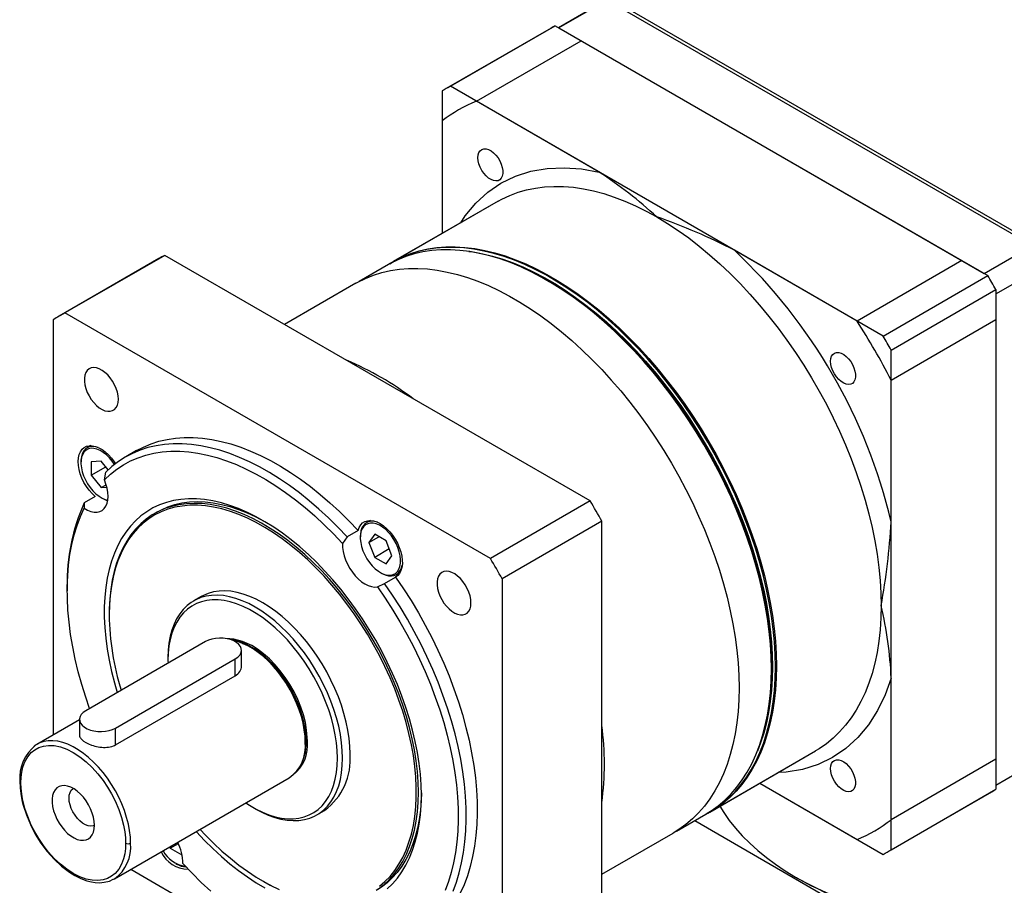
# Model space of a CAD drawing. Extents: x 11 to 421, y 5 to 275.
# Tile 7 of 10: x 311 to 346, y 221 to 251. Entities that reach past the tile are written whole.
import ezdxf

# ---------------------------------------------------------------- set-up
doc = ezdxf.new("R2010")
doc.units = 0
doc.layers.get('0').update_dxf_attribs({"linetype": 'CONTINUOUS'})

msp = doc.modelspace()

# ---------------------------------------------------------------- linework, layer by layer
at = {"color": 7, "linetype": 'CONTINUOUS'}
for p, q in [((332.1076, 251.977), (330.3929, 250.9871)), ((332.1076, 251.977), (347.1866, 243.2721)), ((332.2137, 252.0382), (347.2926, 243.3333)), ((331.9508, 251.8928), (330.3873, 250.9903)), ((330.1205, 250.9806), (326.4082, 248.8375)), ((326.5526, 248.9179), (330.265, 251.061)), ((330.265, 251.061), (345.5998, 242.2084)), ((330.3929, 250.9871), (345.4718, 242.2822)), ((327.4747, 248.3856), (331.187, 250.5287)), ((331.187, 250.5287), (344.6777, 242.7406)), ((341.8875, 240.0653), (326.5526, 248.9179)), ((326.2651, 248.7518), (326.2651, 243.7032)), ((331.8221, 245.8759), (327.4747, 248.3856)), ((326.2651, 247.6871), (326.2651, 243.7032)), ((328.242, 244.8445), (324.4943, 242.681)), ((328.242, 244.8445), (324.5296, 242.7014)), ((345.4718, 242.2822), (347.1866, 243.2721)), ((316.4275, 242.9251), (312.892, 240.8841)), ((331.5065, 234.2202), (316.4275, 242.9251)), ((340.9654, 240.5976), (336.618, 243.1073)), ((316.2176, 242.8103), (312.6821, 240.7693)), ((324.3541, 242.5972), (323.3237, 242.0023)), ((344.6777, 242.7406), (340.9654, 240.5976)), ((345.8873, 241.5626), (347.602, 242.5525)), ((341.8875, 240.0653), (345.5998, 242.2084)), ((323.2038, 241.936), (320.6723, 240.4746)), ((330.0671, 241.9885), (329.9787, 242.0396)), ((342.175, 239.5672), (345.8873, 241.7103)), ((345.8873, 241.7103), (345.8873, 224.0023)), ((345.8873, 241.5626), (345.8873, 224.15)), ((327.9709, 232.1792), (312.892, 240.8841)), ((312.4765, 240.6441), (312.4765, 225.9286)), ((342.175, 238.5025), (345.8873, 240.6456)), ((345.8873, 240.6456), (345.8873, 225.067)), ((342.175, 221.8592), (342.175, 239.5672)), ((342.175, 233.4822), (342.175, 238.5025)), ((313.8083, 236.1807), (313.6765, 236.1046)), ((315.4319, 236.006), (315.043, 235.7815)), ((313.4564, 235.6182), (313.4564, 235.5773)), ((314.1723, 235.6355), (313.8188, 235.6039)), ((313.8188, 235.6039), (313.8188, 235.1324)), ((314.4241, 235.3223), (314.1723, 235.6355)), ((313.8188, 235.1324), (314.3365, 235.4313)), ((314.2876, 234.9719), (314.3373, 235.2384)), ((313.8188, 235.1324), (314.1723, 234.6926)), ((314.1723, 234.6926), (314.3526, 234.7967)), ((314.1723, 234.6926), (314.3769, 234.7109)), ((313.9612, 234.3745), (313.5723, 234.15)), ((314.1722, 234.3374), (314.2076, 234.3169)), ((331.5065, 234.2202), (327.9709, 232.1792)), ((313.5723, 234.15), (313.5757, 233.9589)), ((316.1679, 233.8329), (316.0618, 233.7717)), ((323.7091, 233.5286), (323.5772, 233.4525)), ((331.922, 233.5006), (328.3864, 231.4595)), ((331.922, 216.0879), (331.922, 233.5006)), ((323.2838, 233.1706), (322.8949, 232.946)), ((322.8949, 232.946), (322.7311, 232.7101)), ((323.3571, 232.9661), (323.3571, 232.9252)), ((323.8689, 233.038), (323.6648, 232.7476)), ((323.6648, 232.7476), (324.0184, 232.9517)), ((324.2772, 232.8024), (323.8689, 233.038)), ((324.4813, 232.2763), (324.2772, 232.8024)), ((323.6648, 232.7476), (323.8689, 232.2215)), ((324.3866, 232.5203), (323.8689, 232.2215)), ((323.8689, 232.2215), (324.2772, 231.9858)), ((324.2772, 231.9858), (324.4813, 232.2763)), ((324.073, 231.6852), (324.1083, 231.6648)), ((324.2198, 231.2978), (324.6087, 231.5223)), ((324.6396, 231.6122), (324.7715, 231.6883)), ((328.3864, 231.4595), (328.3864, 214.0469)), ((312.9715, 231.2031), (312.9715, 231.0398)), ((323.9642, 231.1761), (324.2198, 231.2978)), ((317.7138, 230.8283), (317.4487, 230.6753)), ((314.4564, 230.2234), (314.4564, 230.1825)), ((317.8682, 229.2339), (313.6256, 226.7847)), ((319.1857, 229.1679), (319.2485, 229.1446)), ((314.6862, 226.1724), (318.9289, 228.6216)), ((316.5424, 228.6722), (316.5424, 228.5701)), ((319.1485, 228.3422), (319.1485, 228.9278)), ((316.5424, 228.5701), (316.5436, 228.4693)), ((337.9306, 228.265), (337.9306, 228.3671)), ((314.6862, 225.5769), (318.9289, 228.0262)), ((342.175, 222.9239), (342.175, 227.9442)), ((313.4059, 226.4651), (311.8971, 225.5941)), ((313.4059, 226.4785), (313.4059, 225.9047)), ((311.8967, 225.5939), (311.8493, 225.5603)), ((321.3979, 225.422), (321.3955, 225.4059)), ((335.7434, 223.1949), (339.491, 225.3584)), ((335.7787, 223.2153), (339.491, 225.3584)), ((345.8873, 224.15), (347.602, 225.1399)), ((345.8873, 225.067), (342.175, 222.9239)), ((345.8873, 224.1435), (347.4495, 225.0453)), ((314.6469, 220.8308), (320.8403, 224.4062)), ((337.5147, 224.2175), (340.9654, 222.2254)), ((337.5147, 224.2175), (341.8875, 221.6931)), ((342.0319, 221.7735), (345.7442, 223.9166)), ((342.175, 221.8592), (345.8873, 224.0023)), ((319.5471, 223.3653), (319.6355, 223.3142)), ((321.8233, 223.0973), (322.0885, 223.2504)), ((334.5702, 222.5205), (335.6007, 223.1154)), ((335.213, 222.8916), (346.4836, 216.3852)), ((331.922, 220.9888), (334.4529, 222.4499)), ((316.6211, 221.9091), (316.9095, 222.0756)), ((316.6016, 221.9593), (316.6211, 221.9091)), ((316.6211, 221.9091), (317.0293, 221.6734)), ((317.0293, 221.6734), (317.0425, 221.6921)), ((316.8251, 221.3729), (316.8605, 221.3525)), ((315.2254, 221.1648), (327.9709, 213.807)), ((314.6047, 220.8118), (314.6473, 220.8311)), ((314.6107, 220.811), (314.6469, 220.8308)), ((319.9003, 220.7525), (319.9356, 220.7321)), ((338.815, 220.8735), (338.868, 220.8428))]:
    msp.add_line(p, q, dxfattribs=at)
at = {"color": 8, "linetype": 'CONTINUOUS'}
for p, q in [((318.9289, 228.0262), (318.9289, 228.6216)), ((314.6862, 225.5769), (314.6862, 226.1724))]:
    msp.add_line(p, q, dxfattribs=at)
at = {"color": 7, "linetype": 'CONTINUOUS'}
for points in [[(327.5281, 246.386), (327.5372, 246.4835), (327.5639, 246.5665), (327.6073, 246.6318), (327.6656, 246.6765), (327.7363, 246.6989), (327.8166, 246.698), (327.9031, 246.6739), (327.9924, 246.6276), (328.0808, 246.5609), (328.1647, 246.4767), (328.2406, 246.3782), (328.3054, 246.2697), (328.3565, 246.1554), (328.3917, 246.0402), (328.4097, 245.9286), (328.4097, 245.8254), (328.3917, 245.7346), (328.3565, 245.6601), (328.3054, 245.6048), (328.2406, 245.5711), (328.1647, 245.5603), (328.0808, 245.5728), (327.9924, 245.6082), (327.9031, 245.665), (327.8166, 245.7409), (327.7363, 245.8327), (327.6656, 245.9367), (327.6073, 246.0487), (327.5639, 246.164), (327.5372, 246.278), (327.5281, 246.386)], [(333.8665, 244.2875), (334.245, 244.0586), (334.6227, 243.8094), (334.9986, 243.5404), (335.372, 243.2524), (335.7419, 242.9459), (336.1077, 242.6216), (336.4683, 242.2803), (336.8231, 241.9227), (337.1711, 241.5497), (337.5117, 241.162), (337.844, 240.7606), (338.1673, 240.3465), (338.4808, 239.9204), (338.7839, 239.4834), (339.0759, 239.0365), (339.356, 238.5806), (339.6238, 238.1169), (339.8784, 237.6464), (340.1195, 237.1701), (340.3464, 236.6891), (340.5586, 236.2045), (340.7557, 235.7174), (340.9371, 235.2289), (341.1026, 234.7401), (341.2516, 234.2522), (341.3839, 233.7662), (341.4992, 233.2832), (341.5972, 232.8043), (341.6777, 232.3306), (341.7405, 231.8632), (341.7854, 231.4031), (341.8124, 230.9514), (341.8214, 230.5091)], [(337.9306, 228.265), (337.9219, 228.7005), (337.8956, 229.1452), (337.852, 229.598), (337.7911, 230.058), (337.713, 230.5241), (337.6179, 230.9954), (337.506, 231.4707), (337.3776, 231.9491), (337.2329, 232.4295), (337.0722, 232.9108), (336.8959, 233.392), (336.7045, 233.8721), (336.4982, 234.3499), (336.2776, 234.8244), (336.0432, 235.2946), (335.7954, 235.7594), (335.5349, 236.2178), (335.2621, 236.6689), (334.9777, 237.1115), (334.6823, 237.5449), (334.3766, 237.9679), (334.0612, 238.3797), (333.7368, 238.7793), (333.4041, 239.1659), (333.064, 239.5387), (332.717, 239.8967), (332.364, 240.2393), (332.0058, 240.5656), (331.6431, 240.875), (331.2768, 241.1668), (330.9076, 241.4403), (330.5363, 241.695), (330.1639, 241.9302), (329.791, 242.1454), (329.4185, 242.3403), (329.0472, 242.5143), (328.678, 242.667), (328.3117, 242.7982), (327.949, 242.9076), (327.5908, 242.9948), (327.2378, 243.0598), (326.8908, 243.1023), (326.5507, 243.1223), (326.218, 243.1198), (325.8937, 243.0947), (325.5783, 243.047), (325.2725, 242.977), (324.9771, 242.8847), (324.6927, 242.7704), (324.42, 242.6343), (324.3541, 242.5972)], [(338.0738, 228.3456), (338.065, 228.7813), (338.0388, 229.226), (337.9952, 229.6789), (337.9343, 230.139), (337.8562, 230.6052), (337.761, 231.0766), (337.6491, 231.5521), (337.5206, 232.0306), (337.3759, 232.511), (337.2152, 232.9925), (337.0389, 233.4738), (336.8474, 233.9539), (336.6411, 234.4318), (336.4204, 234.9064), (336.186, 235.3767), (335.9381, 235.8417), (335.6775, 236.3002), (335.4047, 236.7514), (335.1202, 237.1941), (334.8248, 237.6276), (334.519, 238.0507), (334.2035, 238.4625), (333.879, 238.8623), (333.5463, 239.249), (333.2061, 239.6218), (332.859, 239.9799), (332.506, 240.3226), (332.1477, 240.649), (331.7849, 240.9585), (331.4185, 241.2503), (331.0492, 241.5239), (330.6779, 241.7786), (330.3053, 242.0138), (329.9323, 242.2291), (329.5598, 242.424), (329.1885, 242.5981), (328.8192, 242.7509), (328.4527, 242.8821), (328.09, 242.9915), (327.7317, 243.0787), (327.3786, 243.1437), (327.0316, 243.1862), (326.6913, 243.2063), (326.3586, 243.2037), (326.0342, 243.1786), (325.7187, 243.1309), (325.4129, 243.0609), (325.1175, 242.9686), (324.833, 242.8543), (324.5602, 242.7181), (324.3751, 242.6092)], [(324.4029, 242.6249), (324.5955, 242.7385), (324.8683, 242.8747), (325.1528, 242.989), (325.4483, 243.0813), (325.7541, 243.1514), (326.0695, 243.199), (326.394, 243.2241), (326.7267, 243.2267), (327.0669, 243.2067), (327.414, 243.1641), (327.767, 243.0991), (328.1253, 243.0119), (328.4881, 242.9025), (328.8545, 242.7713), (329.2238, 242.6185), (329.5951, 242.4444), (329.9677, 242.2496), (330.3407, 242.0342), (330.7132, 241.799), (331.0846, 241.5443), (331.4538, 241.2707), (331.8203, 240.9789), (332.183, 240.6694), (332.5413, 240.343), (332.8944, 240.0003), (333.2414, 239.6422), (333.5817, 239.2694), (333.9144, 238.8827), (334.2388, 238.4829), (334.5543, 238.0711), (334.8601, 237.648), (335.1556, 237.2145), (335.44, 236.7718), (335.7129, 236.3206), (335.9735, 235.8621), (336.2213, 235.3971), (336.4558, 234.9269), (336.6764, 234.4522), (336.8827, 233.9743), (337.0742, 233.4942), (337.2505, 233.0129), (337.4112, 232.5315), (337.556, 232.051), (337.6845, 231.5725), (337.7964, 231.097), (337.8915, 230.6256), (337.9696, 230.1594), (338.0306, 229.6993), (338.0742, 229.2464), (338.1004, 228.8017), (338.1091, 228.366), (338.1004, 227.9405), (338.0742, 227.526), (338.0306, 227.1235), (337.9696, 226.7337), (337.8915, 226.3577), (337.7964, 225.9962), (337.6845, 225.6499), (337.556, 225.3198), (337.4112, 225.0064), (337.2505, 224.7105), (337.0742, 224.4327), (336.8827, 224.1737), (336.6764, 223.934), (336.4558, 223.7141), (336.2213, 223.5146), (335.9735, 223.3358), (335.7129, 223.1781), (335.6491, 223.1438)], [(327.2091, 243.0641), (327.3438, 243.045), (327.6946, 242.9805), (328.0505, 242.8938), (328.4108, 242.7852), (328.7748, 242.6548), (329.1416, 242.503), (329.5105, 242.3302), (329.8806, 242.1366), (330.251, 241.9227), (330.6211, 241.689), (330.99, 241.436), (331.3568, 241.1643), (331.7208, 240.8744), (332.0811, 240.567), (332.437, 240.2427), (332.7877, 239.9024), (333.1325, 239.5466), (333.4704, 239.1763), (333.8009, 238.7921), (334.1232, 238.3951), (334.4366, 237.986), (334.7404, 237.5657), (335.0338, 237.1351), (335.3164, 236.6953), (335.5874, 236.2472), (335.8463, 235.7917), (336.0925, 235.3299), (336.3254, 234.8627), (336.5446, 234.3913), (336.7495, 233.9165), (336.9397, 233.4396), (337.1149, 232.9615), (337.2745, 232.4833), (337.4183, 232.006), (337.5459, 231.5307), (337.6571, 231.0584), (337.7515, 230.5902), (337.8291, 230.127), (337.8897, 229.67), (337.933, 229.2201), (337.959, 228.7783), (337.9677, 228.3456), (337.959, 227.9229), (337.933, 227.5112), (337.8897, 227.1113), (337.8291, 226.7242), (337.7515, 226.3507), (337.6571, 225.9916), (337.5459, 225.6476), (337.4328, 225.3543)], [(323.2038, 241.936), (323.2697, 241.9731), (323.5425, 242.1093), (323.827, 242.2236), (324.1224, 242.3159), (324.4282, 242.386), (324.7437, 242.4336), (325.0681, 242.4587), (325.4009, 242.4613), (325.7411, 242.4413), (326.0881, 242.3987), (326.4412, 242.3338), (326.7995, 242.2465), (327.1623, 242.1371), (327.5287, 242.0059), (327.898, 241.8531), (328.2693, 241.6791), (328.6419, 241.4842), (329.0148, 241.2689), (329.3874, 241.0336), (329.7587, 240.7789), (330.128, 240.5053), (330.4944, 240.2135), (330.8572, 239.904), (331.2155, 239.5776), (331.5686, 239.2349), (331.9156, 238.8768), (332.2559, 238.504), (332.5886, 238.1173), (332.913, 237.7176), (333.2285, 237.3057), (333.5343, 236.8826), (333.8297, 236.4492), (334.1142, 236.0064), (334.387, 235.5552), (334.6477, 235.0967), (334.8955, 234.6318), (335.13, 234.1615), (335.3506, 233.6869), (335.5569, 233.209), (335.7484, 232.7288), (335.9247, 232.2475), (336.0854, 231.7661), (336.2302, 231.2856), (336.3586, 230.8071), (336.4706, 230.3316), (336.5657, 229.8603), (336.6438, 229.394), (336.7047, 228.934), (336.7484, 228.481), (336.7746, 228.0363), (336.7833, 227.6007)], [(329.8663, 242.1035), (329.8814, 242.0953), (330.2502, 241.8824), (330.6186, 241.6497), (330.9858, 241.3979), (331.351, 241.1273), (331.7134, 240.8387), (332.0721, 240.5327), (332.4264, 240.2099), (332.7756, 239.8711), (333.1187, 239.5169), (333.4552, 239.1482), (333.7842, 238.7658), (334.1051, 238.3705), (334.417, 237.9632), (334.7194, 237.5448), (335.0116, 237.1162), (335.2929, 236.6784), (335.5627, 236.2322), (335.8204, 235.7788), (336.0655, 235.319), (336.2974, 234.854), (336.5156, 234.3846), (336.7196, 233.912), (336.909, 233.4372), (337.0833, 232.9613), (337.2422, 232.4852), (337.3854, 232.01), (337.5124, 231.5368), (337.6231, 231.0667), (337.7172, 230.6005), (337.7944, 230.1395), (337.8547, 229.6845), (337.8978, 229.2366), (337.9237, 228.7968), (337.9324, 228.366), (337.9298, 228.1357)], [(337.9306, 228.3671), (337.9219, 228.7977), (337.896, 229.2375), (337.8529, 229.6852), (337.7927, 230.1401), (337.7154, 230.6011), (337.6214, 231.0671), (337.5107, 231.5371), (337.3837, 232.0102), (337.2406, 232.4853), (337.0817, 232.9612), (336.9074, 233.4371), (336.7181, 233.9118), (336.5141, 234.3843), (336.296, 234.8535), (336.0642, 235.3185), (335.8191, 235.7781), (335.5615, 236.2315), (335.2917, 236.6775), (335.0105, 237.1153), (334.7184, 237.5438), (334.4161, 237.9621), (334.1042, 238.3693), (333.7834, 238.7645), (333.4545, 239.1468), (333.1181, 239.5154), (332.775, 239.8695), (332.4259, 240.2083), (332.0717, 240.531), (331.713, 240.837), (331.3507, 241.1255), (330.9856, 241.396), (330.6185, 241.6478), (330.2502, 241.8804), (330.0671, 241.9885)], [(340.0281, 239.1699), (340.0372, 239.2674), (340.0639, 239.3504), (340.1073, 239.4157), (340.1656, 239.4604), (340.2363, 239.4828), (340.3166, 239.4819), (340.4031, 239.4578), (340.4924, 239.4115), (340.5808, 239.3448), (340.6647, 239.2606), (340.7406, 239.1621), (340.8054, 239.0536), (340.8565, 238.9393), (340.8917, 238.8241), (340.9097, 238.7125), (340.9097, 238.6093), (340.8917, 238.5185), (340.8565, 238.444), (340.8054, 238.3887), (340.7406, 238.355), (340.6647, 238.3442), (340.5808, 238.3567), (340.4924, 238.3921), (340.4031, 238.4489), (340.3166, 238.5248), (340.2363, 238.6166), (340.1656, 238.7206), (340.1073, 238.8326), (340.0639, 238.9479), (340.0372, 239.0619), (340.0281, 239.1699)], [(314.7825, 237.8239), (314.7739, 237.9462), (314.7482, 238.0749), (314.7062, 238.2064), (314.6491, 238.3369), (314.5786, 238.4626), (314.4966, 238.5799), (314.4056, 238.6855), (314.3081, 238.7762), (314.207, 238.8496), (314.1051, 238.9034), (314.0055, 238.9361), (313.9109, 238.9468), (313.8241, 238.9352), (313.7475, 238.9016), (313.6835, 238.847), (313.6338, 238.7729), (313.5998, 238.6815), (313.5826, 238.5754), (313.5826, 238.4577), (313.5998, 238.3317), (313.6338, 238.2011), (313.6835, 238.0697), (313.7475, 237.9411), (313.8241, 237.8191), (313.9109, 237.7073), (314.0055, 237.6088), (314.1051, 237.5265), (314.207, 237.4627), (314.3081, 237.4193), (314.4056, 237.3975), (314.4966, 237.3979), (314.5786, 237.4206), (314.6491, 237.4649), (314.7062, 237.5294), (314.7482, 237.6125), (314.7739, 237.7116), (314.7825, 237.8239)], [(315.4319, 236.006), (315.6729, 236.1323), (315.9411, 236.2454), (316.2205, 236.3361), (316.5105, 236.4041), (316.8104, 236.4494), (317.1195, 236.4718), (317.4368, 236.4713), (317.7616, 236.4478), (318.0932, 236.4014), (318.4307, 236.3323), (318.7732, 236.2405), (319.1198, 236.1264), (319.4698, 235.9902), (319.8221, 235.8323), (320.176, 235.6531), (320.5306, 235.4529), (320.8849, 235.2324), (321.238, 234.992), (321.5892, 234.7324), (321.9374, 234.4543), (322.2818, 234.1582), (322.6216, 233.8451), (322.9559, 233.5156), (323.2838, 233.1706)], [(313.9612, 234.3745), (313.8496, 234.4815), (313.7447, 234.6033), (313.6487, 234.7371), (313.5638, 234.8799), (313.4917, 235.0288), (313.4342, 235.1804), (313.3923, 235.3314), (313.3672, 235.4785), (313.3592, 235.6185), (313.3686, 235.7484), (313.3951, 235.8653), (313.4382, 235.9667), (313.497, 236.0503), (313.5701, 236.1144), (313.656, 236.1574), (313.7528, 236.1786), (313.8584, 236.1774), (313.9704, 236.1538), (314.0864, 236.1084), (314.204, 236.0422), (314.3204, 235.9566), (314.4333, 235.8534), (314.54, 235.735), (314.6384, 235.6038), (314.6805, 235.5395)], [(314.0622, 236.1196), (313.9902, 236.1404), (313.8829, 236.1543), (313.7833, 236.1454), (313.6937, 236.1139), (313.616, 236.0607), (313.5523, 235.987), (313.5039, 235.8944), (313.472, 235.7852), (313.4574, 235.6619), (313.4564, 235.6182)], [(314.6451, 235.512), (314.5623, 235.6323), (314.4635, 235.7512), (314.3576, 235.8556), (314.2472, 235.9431), (314.1349, 236.0113), (314.0235, 236.0586), (313.9158, 236.084), (313.8144, 236.0867), (313.7218, 236.0666), (313.6403, 236.0244), (313.5719, 235.9609), (313.5183, 235.8779), (313.4808, 235.7772), (313.4603, 235.6615), (313.4574, 235.5335), (313.472, 235.3964), (313.5039, 235.2536), (313.5523, 235.1086), (313.6159, 234.9649), (313.6933, 234.8262), (313.7824, 234.6958), (313.8811, 234.5769), (313.987, 234.4724), (314.0975, 234.385), (314.2098, 234.3168), (314.3212, 234.2694), (314.4095, 234.2471)], [(314.2876, 234.9719), (314.5001, 235.1708), (314.7264, 235.3489), (314.9659, 235.5058), (315.218, 235.641), (315.4821, 235.7543), (315.7575, 235.8453), (316.0435, 235.9139), (316.3393, 235.9597), (316.6442, 235.9828), (316.9574, 235.9829), (317.2782, 235.9603), (317.6057, 235.9148), (317.939, 235.8467), (318.2774, 235.7561), (318.6199, 235.6432), (318.9656, 235.5083), (319.3138, 235.3518), (319.6634, 235.174), (320.0137, 234.9754), (320.3637, 234.7566), (320.7125, 234.5181), (321.0592, 234.2604), (321.403, 233.9843), (321.7429, 233.6904), (322.0781, 233.3796), (322.4078, 233.0525), (322.7311, 232.7101)], [(322.8949, 232.946), (322.5669, 233.2911), (322.2327, 233.6206), (321.8929, 233.9337), (321.5485, 234.2298), (321.2002, 234.5079), (320.8491, 234.7675), (320.496, 235.0079), (320.1417, 235.2284), (319.7871, 235.4286), (319.4332, 235.6078), (319.0809, 235.7657), (318.7309, 235.9019), (318.3843, 236.016), (318.0418, 236.1078), (317.7043, 236.1769), (317.3727, 236.2233), (317.0479, 236.2468), (316.7305, 236.2473), (316.4215, 236.2249), (316.1216, 236.1796), (315.8316, 236.1116), (315.5521, 236.0209), (315.284, 235.9078), (315.0278, 235.7727), (314.7842, 235.6158), (314.5538, 235.4375), (314.3373, 235.2384)], [(313.5757, 233.9589), (313.6931, 233.8928), (313.8091, 233.8475), (313.921, 233.8241), (314.0264, 233.8229), (314.1231, 233.8441), (314.2089, 233.8872), (314.282, 233.9512), (314.3407, 234.0348), (314.3838, 234.1361), (314.4104, 234.2529), (314.4198, 234.3826), (314.4119, 234.5225), (314.3868, 234.6695), (314.3451, 234.8204), (314.2876, 234.9719)], [(325.5226, 223.7942), (325.5139, 224.1599), (325.4879, 224.5346), (325.4446, 224.917), (325.3842, 225.306), (325.3068, 225.7004), (325.2127, 226.0988), (325.1022, 226.5002), (324.9756, 226.9033), (324.8333, 227.3067), (324.6758, 227.7094), (324.5035, 228.11), (324.317, 228.5072), (324.1169, 228.9), (323.9037, 229.2869), (323.6781, 229.667), (323.4409, 230.0389), (323.1927, 230.4015), (322.9344, 230.7538), (322.6667, 231.0945), (322.3904, 231.4228), (322.1064, 231.7374), (321.8156, 232.0376), (321.5189, 232.3223), (321.2173, 232.5907), (320.9115, 232.8419), (320.6026, 233.0752), (320.2915, 233.2898), (319.9793, 233.4851), (319.6668, 233.6605), (319.355, 233.8155), (319.0449, 233.9494), (318.7375, 234.062), (318.4336, 234.153), (318.1343, 234.2219), (317.8404, 234.2686), (317.553, 234.293), (317.2727, 234.2949), (317.0006, 234.2745), (316.7375, 234.2316), (316.4842, 234.1666), (316.2414, 234.0795), (316.0099, 233.9706), (315.7904, 233.8404), (315.5837, 233.6891), (315.3903, 233.5172), (315.2108, 233.3253), (315.0459, 233.114), (314.8959, 232.884), (314.7614, 232.6358), (314.6428, 232.3704), (314.5405, 232.0884), (314.4547, 231.7909), (314.3858, 231.4787), (314.3339, 231.1528), (314.2992, 230.8141), (314.2818, 230.4638), (314.2818, 230.1029), (314.2992, 229.7325), (314.3339, 229.3538), (314.3858, 228.968), (314.4547, 228.5762), (314.5405, 228.1796), (314.6428, 227.7795), (314.7447, 227.4308)], [(316.1679, 233.8329), (316.307, 233.9077), (316.5399, 234.0099), (316.7839, 234.09), (317.0384, 234.1479), (317.3025, 234.1832), (317.5754, 234.1959), (317.8562, 234.1859), (318.144, 234.1533), (318.4379, 234.0982), (318.7369, 234.0207), (319.0401, 233.9211), (319.3465, 233.7998), (319.6551, 233.657), (319.965, 233.4933), (319.9732, 233.4887)], [(313.7645, 226.8649), (313.6278, 227.2616), (313.4871, 227.7133), (313.3627, 228.1632), (313.2551, 228.6103), (313.1644, 229.0533), (313.091, 229.4912), (313.0349, 229.9229), (312.9964, 230.3471), (312.9756, 230.7629), (312.9724, 231.1692), (312.9869, 231.565), (313.0192, 231.9492), (313.0689, 232.3208), (313.1362, 232.679), (313.2207, 233.0227), (313.3223, 233.3512), (313.4407, 233.6635), (313.5757, 233.9589)], [(325.4166, 223.8962), (325.4078, 224.2593), (325.3815, 224.6313), (325.3377, 225.0112), (325.2767, 225.3976), (325.1985, 225.7893), (325.1035, 226.1851), (324.992, 226.5837), (324.8642, 226.9838), (324.7207, 227.3842), (324.5618, 227.7835), (324.3881, 228.1805), (324.2002, 228.5739), (323.9986, 228.9625), (323.784, 229.3449), (323.557, 229.7201), (323.3185, 230.0867), (323.0691, 230.4436), (322.8097, 230.7897), (322.5411, 231.1239), (322.2642, 231.445), (321.9798, 231.7521), (321.6888, 232.0441), (321.3923, 232.3202), (321.091, 232.5794), (320.7861, 232.821), (320.4785, 233.0441), (320.1691, 233.248), (319.8589, 233.4321), (319.5491, 233.5958), (319.2404, 233.7386), (318.934, 233.8599), (318.6308, 233.9595), (318.3318, 234.037), (318.0379, 234.0921), (317.7501, 234.1247), (317.4693, 234.1346), (317.1965, 234.122), (316.9323, 234.0866), (316.6779, 234.0288), (316.4338, 233.9487), (316.201, 233.8464), (315.9801, 233.7225), (315.7719, 233.5772), (315.5771, 233.411), (315.3962, 233.2245), (315.2299, 233.0182), (315.0786, 232.7928), (314.9429, 232.5491), (314.8232, 232.2878), (314.7199, 232.0098), (314.6332, 231.7159), (314.5636, 231.407), (314.5112, 231.0843), (314.4762, 230.7486), (314.4586, 230.4012), (314.4564, 230.2234)], [(324.0388, 220.564), (324.2324, 220.7291), (324.4121, 220.9145), (324.5774, 221.1194), (324.7277, 221.3433), (324.8625, 221.5855), (324.9815, 221.8451), (325.0841, 222.1213), (325.1702, 222.4133), (325.2394, 222.7202), (325.2914, 223.0408), (325.3262, 223.3743), (325.3437, 223.7195), (325.3437, 224.0754), (325.3262, 224.4407), (325.2914, 224.8144), (325.2394, 225.1952), (325.1702, 225.5819), (325.0841, 225.9733), (324.9815, 226.3681), (324.8625, 226.765), (324.7277, 227.1628), (324.5774, 227.5602), (324.4121, 227.956), (324.2324, 228.3488), (324.0388, 228.7374), (323.832, 229.1206), (323.6126, 229.4971), (323.3812, 229.8658), (323.1388, 230.2254), (322.8859, 230.5748), (322.6235, 230.9128), (322.3524, 231.2385), (322.0734, 231.5507), (321.7875, 231.8484), (321.4955, 232.1308), (321.1984, 232.3968), (320.8971, 232.6457), (320.5927, 232.8766), (320.2861, 233.0888), (319.9782, 233.2816), (319.6701, 233.4545), (319.3627, 233.6068), (319.057, 233.738), (318.754, 233.8478), (318.4548, 233.9358), (318.1601, 234.0017), (317.871, 234.0453), (317.5885, 234.0665), (317.3133, 234.0651), (317.0464, 234.0412), (316.7887, 233.9949), (316.5409, 233.9264), (316.3039, 233.8357), (316.0785, 233.7233), (315.8652, 233.5895), (315.6649, 233.4347), (315.4782, 233.2594), (315.3057, 233.0642), (315.1478, 232.8497), (315.0052, 232.6166), (314.8783, 232.3656), (314.7674, 232.0976), (314.673, 231.8133), (314.5954, 231.5138), (314.5347, 231.1999), (314.4913, 230.8727), (314.4651, 230.5332), (314.4564, 230.1825), (314.4564, 230.1825)], [(323.2838, 233.1706), (323.3207, 233.2781), (323.3737, 233.3687), (323.4415, 233.4404), (323.5228, 233.4915), (323.6157, 233.5211), (323.7182, 233.5284), (323.828, 233.5133), (323.9428, 233.4761), (324.0601, 233.4176), (324.1773, 233.3391), (324.2918, 233.2423), (324.4012, 233.1294), (324.503, 233.0028), (324.595, 232.8652), (324.6752, 232.7197), (324.7419, 232.5694), (324.7937, 232.4177), (324.8293, 232.2678), (324.848, 232.1229), (324.8494, 231.9864), (324.8334, 231.8611), (324.8005, 231.7498), (324.7513, 231.6549), (324.6869, 231.5786), (324.6087, 231.5223)], [(323.9629, 233.4675), (323.9186, 233.4813), (323.8099, 233.5008), (323.7081, 233.4976), (323.6158, 233.4718), (323.535, 233.4239), (323.4676, 233.3551), (323.4152, 233.2671), (323.3791, 233.1618), (323.3601, 233.0418), (323.3571, 232.9661)], [(324.431, 231.5893), (324.5236, 231.6093), (324.6051, 231.6516), (324.6735, 231.715), (324.7271, 231.7981), (324.7646, 231.8987), (324.7851, 232.0145), (324.788, 232.1425), (324.7734, 232.2795), (324.7415, 232.4224), (324.6931, 232.5674), (324.6295, 232.711), (324.5521, 232.8498), (324.463, 232.9802), (324.3643, 233.0991), (324.2584, 233.2035), (324.1479, 233.2909), (324.0356, 233.3592), (323.9242, 233.4065), (323.8165, 233.4319), (323.7151, 233.4346), (323.6225, 233.4145), (323.541, 233.3723), (323.4726, 233.3088), (323.419, 233.2258), (323.3815, 233.1251), (323.361, 233.0094), (323.3581, 232.8814), (323.3728, 232.7443), (323.4047, 232.6015), (323.453, 232.4565), (323.5167, 232.3128), (323.594, 232.1741), (323.6831, 232.0437), (323.7819, 231.9248), (323.8878, 231.8203), (323.9982, 231.7329), (324.1105, 231.6647), (324.2219, 231.6173), (324.3296, 231.592), (324.431, 231.5893)], [(322.7311, 232.7101), (322.7325, 232.5736), (322.7513, 232.4289), (322.787, 232.2791), (322.8387, 232.1275), (322.9054, 231.9773), (322.9856, 231.8319), (323.0775, 231.6945), (323.1793, 231.5679), (323.2885, 231.4551), (323.4029, 231.3584), (323.52, 231.2799), (323.6372, 231.2214), (323.7519, 231.1841), (323.8617, 231.1689), (323.9642, 231.1761)], [(324.1083, 231.6648), (324.1276, 231.654), (324.242, 231.6015), (324.3533, 231.5708), (324.4589, 231.5626), (324.5562, 231.5772), (324.6431, 231.6142), (324.7174, 231.6726), (324.7774, 231.7513), (324.8218, 231.8482), (324.8455, 231.9387)], [(324.6087, 231.5223), (324.8895, 231.1102), (325.159, 230.6886), (325.4166, 230.2585), (325.6618, 229.8212), (325.8937, 229.3776), (326.1119, 228.9289), (326.3159, 228.4763), (326.505, 228.0208), (326.6789, 227.5636), (326.8371, 227.1058), (326.9791, 226.6487), (327.1047, 226.1933), (327.2136, 225.7408), (327.3053, 225.2923), (327.3798, 224.849), (327.4368, 224.412), (327.4762, 223.9823), (327.4979, 223.5611), (327.5018, 223.1494), (327.488, 222.7483), (327.4564, 222.3587), (327.4071, 221.9817), (327.3403, 221.6182), (327.2561, 221.269), (327.1548, 220.9352), (327.0366, 220.6174), (326.9017, 220.3166)], [(327.2825, 230.6078), (327.2739, 230.7301), (327.2482, 230.8588), (327.2062, 230.9903), (327.1491, 231.1208), (327.0786, 231.2465), (326.9966, 231.3638), (326.9056, 231.4694), (326.8081, 231.5601), (326.707, 231.6335), (326.6051, 231.6873), (326.5055, 231.72), (326.4109, 231.7307), (326.3241, 231.7191), (326.2475, 231.6855), (326.1835, 231.6309), (326.1338, 231.5568), (326.0998, 231.4654), (326.0826, 231.3593), (326.0826, 231.2416), (326.0998, 231.1156), (326.1338, 230.985), (326.1835, 230.8536), (326.2475, 230.725), (326.3241, 230.6031), (326.4109, 230.4912), (326.5055, 230.3927), (326.6051, 230.3104), (326.707, 230.2466), (326.8081, 230.2032), (326.9056, 230.1814), (326.9966, 230.1818), (327.0786, 230.2045), (327.1491, 230.2488), (327.2062, 230.3133), (327.2482, 230.3964), (327.2739, 230.4955), (327.2825, 230.6078)], [(323.9642, 231.1761), (324.2427, 230.77), (324.5101, 230.3543), (324.7657, 229.9302), (325.0088, 229.4987), (325.2389, 229.0609), (325.4554, 228.6179), (325.6577, 228.1709), (325.8453, 227.721), (326.0177, 227.2694), (326.1745, 226.8171), (326.3152, 226.3655), (326.4396, 225.9155), (326.5472, 225.4685), (326.6379, 225.0254), (326.7113, 224.5875), (326.7673, 224.1559), (326.8058, 223.7316), (326.8267, 223.3158), (326.8299, 222.9095), (326.8153, 222.5138), (326.7831, 222.1296), (326.7333, 221.7579), (326.6661, 221.3998), (326.5815, 221.056), (326.4799, 220.7276), (326.3615, 220.4153)], [(326.6477, 220.3929), (326.7659, 220.7107), (326.8672, 221.0445), (326.9514, 221.3937), (327.0182, 221.7572), (327.0675, 222.1342), (327.0991, 222.5238), (327.1129, 222.9249), (327.109, 223.3366), (327.0873, 223.7578), (327.0479, 224.1874), (326.9909, 224.6245), (326.9164, 225.0678), (326.8247, 225.5162), (326.7158, 225.9687), (326.5902, 226.4241), (326.4482, 226.8813), (326.29, 227.339), (326.1161, 227.7962), (325.927, 228.2517), (325.723, 228.7044), (325.5048, 229.1531), (325.2728, 229.5967), (325.0277, 230.034), (324.7701, 230.464), (324.5006, 230.8857), (324.2198, 231.2978)], [(322.7296, 225.1004), (322.7209, 225.3724), (322.695, 225.6528), (322.652, 225.9401), (322.5921, 226.2327), (322.5157, 226.529), (322.4232, 226.8273), (322.3151, 227.1259), (322.192, 227.4231), (322.0546, 227.7174), (321.9037, 228.007), (321.7402, 228.2903), (321.5648, 228.5658), (321.3787, 228.8319), (321.1828, 229.0871), (320.9782, 229.33), (320.7662, 229.5593), (320.5478, 229.7736), (320.3244, 229.9717), (320.097, 230.1526), (319.8672, 230.3152), (319.636, 230.4587), (319.4048, 230.5821), (319.1749, 230.6849), (318.9476, 230.7665), (318.7241, 230.8264), (318.5058, 230.8642), (318.2937, 230.8798), (318.0892, 230.873), (317.8933, 230.844), (317.7072, 230.7928), (317.5318, 230.7197), (317.3682, 230.6253), (317.2173, 230.5099), (317.0799, 230.3743), (316.9568, 230.2191), (316.8487, 230.0453), (316.7562, 229.8539), (316.6798, 229.6458), (316.6199, 229.4223), (316.5769, 229.1847), (316.551, 228.9342), (316.5424, 228.6722), (316.5424, 228.6722)], [(319.3022, 223.5183), (319.4325, 223.434), (319.6627, 223.3011), (319.8922, 223.1889), (320.1197, 223.0982), (320.3439, 223.0293), (320.5634, 222.9828), (320.7769, 222.9589), (320.9832, 222.9578), (321.1811, 222.9794), (321.3694, 223.0237), (321.547, 223.0903), (321.7129, 223.1788), (321.8661, 223.2889), (322.0056, 223.4197), (322.1308, 223.5706), (322.2407, 223.7407), (322.3349, 223.9289), (322.4127, 224.1342), (322.4737, 224.3553), (322.5176, 224.591), (322.544, 224.8399), (322.5528, 225.1004), (322.544, 225.3711), (322.5176, 225.6505), (322.4737, 225.9368), (322.4127, 226.2283), (322.3349, 226.5234), (322.2407, 226.8204), (322.1308, 227.1174), (322.0056, 227.4128), (321.8661, 227.7048), (321.7129, 227.9917), (321.547, 228.2718), (321.3694, 228.5435), (321.1811, 228.8051), (320.9832, 229.0552), (320.7769, 229.2923), (320.5634, 229.5149), (320.3439, 229.7218), (320.1197, 229.9118), (319.8922, 230.0837), (319.6627, 230.2366), (319.4325, 230.3695), (319.2029, 230.4816), (318.9754, 230.5724), (318.7513, 230.6412), (318.5318, 230.6877), (318.3183, 230.7116), (318.1119, 230.7128), (317.9141, 230.6911), (317.7258, 230.6469), (317.5481, 230.5803), (317.3823, 230.4917), (317.2291, 230.3817), (317.0895, 230.2508), (316.9644, 230.0999), (316.8544, 229.9298), (316.7603, 229.7416), (316.6824, 229.5364), (316.6214, 229.3152), (316.5776, 229.0795), (316.5512, 228.8307), (316.5424, 228.5701), (316.5424, 228.5701)], [(322.9947, 225.2535), (322.9861, 225.5254), (322.9602, 225.8059), (322.9172, 226.0932), (322.8573, 226.3858), (322.7809, 226.6821), (322.6884, 226.9803), (322.5803, 227.2789), (322.4572, 227.5762), (322.3198, 227.8704), (322.1689, 228.1601), (322.0053, 228.4434), (321.83, 228.7189), (321.6438, 228.985), (321.4479, 229.2402), (321.2434, 229.4831), (321.0314, 229.7123), (320.813, 229.9266), (320.5895, 230.1248), (320.3622, 230.3057), (320.1323, 230.4683), (319.9011, 230.6117), (319.67, 230.7352), (319.4401, 230.838), (319.2127, 230.9196), (318.9893, 230.9794), (318.7709, 231.0173), (318.5589, 231.0328), (318.3543, 231.0261), (318.1585, 230.997), (317.9723, 230.9459), (317.797, 230.8728), (317.7138, 230.8283)], [(318.9289, 228.6216), (319.0173, 228.6831), (319.0846, 228.7529), (319.1286, 228.8286), (319.1477, 228.9078), (319.1413, 228.9876), (319.1097, 229.0654), (319.0538, 229.1385), (318.9755, 229.2044), (318.8777, 229.2609), (318.7635, 229.306), (318.6369, 229.3383), (318.5022, 229.3566), (318.3639, 229.3603), (318.2268, 229.3492), (318.0956, 229.3238), (317.9747, 229.285), (317.8682, 229.2339)], [(321.4839, 225.7175), (321.481, 225.8415), (321.4576, 226.1), (321.411, 226.3675), (321.3422, 226.639), (321.2518, 226.9129), (321.141, 227.1858), (321.0111, 227.4545), (320.8636, 227.7158), (320.7003, 227.9665), (320.5231, 228.2036), (320.3342, 228.4243), (320.1359, 228.6259), (319.9305, 228.8061), (319.7205, 228.9625), (319.5085, 229.0934), (319.1886, 229.2398), (318.8787, 229.3198), (318.7306, 229.3342), (318.6524, 229.3277)], [(321.41, 225.6653), (321.4012, 225.8838), (321.3749, 226.1106), (321.3312, 226.3434), (321.2707, 226.5803), (321.1938, 226.819), (321.1013, 227.0575), (320.994, 227.2935), (320.8728, 227.525), (320.7389, 227.7498), (320.5934, 227.9658), (320.4377, 228.1712), (320.2733, 228.3641), (320.1015, 228.5427), (319.9239, 228.7054), (319.7422, 228.8507), (319.558, 228.9774), (319.3729, 229.0842), (319.1887, 229.1703), (319.007, 229.2347), (318.8512, 229.273)], [(335.6007, 223.1154), (335.7954, 223.2359), (336.0432, 223.4146), (336.2776, 223.6141), (336.4982, 223.834), (336.7045, 224.0736), (336.8959, 224.3326), (337.0722, 224.6103), (337.2329, 224.9061), (337.3776, 225.2194), (337.506, 225.5495), (337.6179, 225.8957), (337.713, 226.2571), (337.7911, 226.6331), (337.852, 227.0227), (337.8956, 227.4252), (337.9219, 227.8396), (337.9306, 228.265)], [(335.6217, 223.1276), (335.6775, 223.1577), (335.9381, 223.3154), (336.186, 223.4942), (336.4204, 223.6937), (336.6411, 223.9136), (336.8474, 224.1533), (337.0389, 224.4123), (337.2152, 224.6901), (337.3759, 224.986), (337.5206, 225.2994), (337.6491, 225.6295), (337.761, 225.9758), (337.8562, 226.3373), (337.9343, 226.7133), (337.9952, 227.1031), (338.0388, 227.5056), (338.065, 227.9201), (338.0738, 228.3456)], [(336.7833, 227.6007), (336.7746, 227.1751), (336.7484, 226.7606), (336.7047, 226.3581), (336.6438, 225.9684), (336.5657, 225.5923), (336.4706, 225.2308), (336.3586, 224.8845), (336.2302, 224.5544), (336.0854, 224.241), (335.9247, 223.9451), (335.7484, 223.6674), (335.5569, 223.4083), (335.3506, 223.1686), (335.13, 222.9487), (334.8955, 222.7492), (334.6477, 222.5704), (334.4529, 222.4499)], [(313.6256, 226.7847), (313.5371, 226.7232), (313.4698, 226.6534), (313.4258, 226.5777), (313.4067, 226.4985), (313.4131, 226.4187), (313.4448, 226.341), (313.5007, 226.2679), (313.5789, 226.2019), (313.6768, 226.1454), (313.7909, 226.1003), (313.9176, 226.068), (314.0523, 226.0497), (314.1905, 226.046), (314.3276, 226.0571), (314.4588, 226.0825), (314.5797, 226.1213), (314.6862, 226.1724)], [(313.408, 225.9261), (313.4114, 225.8837), (313.4219, 225.8541), (313.4373, 225.8252), (313.458, 225.7963), (313.4843, 225.7669), (313.516, 225.7378), (313.5503, 225.7108), (313.6325, 225.6581), (313.6802, 225.6327), (313.7281, 225.6099), (313.8336, 225.5679), (313.8906, 225.5491), (313.9479, 225.5326), (314.068, 225.506), (314.1301, 225.4963), (314.1922, 225.4895), (314.2545, 225.4857), (314.3174, 225.4853), (314.3797, 225.4884), (314.4387, 225.4951), (314.4961, 225.5055), (314.5525, 225.5201), (314.6065, 225.5387), (314.6474, 225.5565), (314.6862, 225.5769)], [(311.3275, 224.233), (311.3348, 224.4188), (311.3586, 224.6059), (311.4017, 224.7903), (311.4718, 224.9784), (311.57, 225.1523), (311.6987, 225.3047), (311.8235, 225.4052), (311.9631, 225.4809), (312.1267, 225.5336), (312.3101, 225.5569), (312.5112, 225.5474), (312.7267, 225.5027), (312.9525, 225.4216), (313.1836, 225.3049), (313.4147, 225.1548), (313.6405, 224.9751), (313.856, 224.7711), (314.0571, 224.5484), (314.2405, 224.3133), (314.4041, 224.0718), (314.5439, 223.8347), (314.6685, 223.5903), (314.7973, 223.2892), (314.8955, 223.0019), (314.9655, 222.7329), (315.0087, 222.4987), (315.0325, 222.2841), (315.0398, 222.0899)], [(321.4391, 225.7025), (321.4169, 225.6831), (321.41, 225.6653)], [(321.4839, 225.7175), (321.4571, 225.7107), (321.4391, 225.7025)], [(319.6355, 223.3142), (319.636, 223.3139), (319.8672, 223.1905), (320.097, 223.0877), (320.3244, 223.0061), (320.5478, 222.9462), (320.7662, 222.9084), (320.9782, 222.8928), (321.1828, 222.8996), (321.3787, 222.9286), (321.5648, 222.9798), (321.7402, 223.0529), (321.9037, 223.1473), (322.0546, 223.2627), (322.192, 223.3983), (322.3151, 223.5535), (322.4232, 223.7273), (322.5157, 223.9187), (322.5921, 224.1268), (322.652, 224.3503), (322.695, 224.5879), (322.7209, 224.8384), (322.7296, 225.1004)], [(340.0281, 224.7353), (340.0372, 224.8328), (340.0639, 224.9159), (340.1073, 224.9811), (340.1656, 225.0259), (340.2363, 225.0482), (340.3166, 225.0474), (340.4031, 225.0233), (340.4924, 224.977), (340.5808, 224.9103), (340.6647, 224.826), (340.7406, 224.7276), (340.8054, 224.619), (340.8565, 224.5048), (340.8917, 224.3895), (340.9097, 224.278), (340.9097, 224.1747), (340.8917, 224.084), (340.8565, 224.0095), (340.8054, 223.9542), (340.7406, 223.9205), (340.6647, 223.9097), (340.5808, 223.9222), (340.4924, 223.9576), (340.4031, 224.0144), (340.3166, 224.0902), (340.2363, 224.1821), (340.1656, 224.2861), (340.1073, 224.3981), (340.0639, 224.5134), (340.0372, 224.6274), (340.0281, 224.7353)], [(311.2909, 224.284), (311.3007, 224.0522), (311.324, 223.8521), (311.3502, 223.7001), (311.3781, 223.5698), (311.4118, 223.4362), (311.5216, 223.0932), (311.6644, 222.7507), (311.8377, 222.4156), (312.0381, 222.0948), (312.2622, 221.7942), (312.5063, 221.5194), (312.7669, 221.2754), (313.0478, 221.062), (313.2451, 220.9406), (313.4526, 220.838), (313.6633, 220.7602), (313.8341, 220.7177), (313.9623, 220.6986), (314.1092, 220.6911), (314.2837, 220.7048), (314.4675, 220.7497), (314.6047, 220.8118)], [(315.0398, 222.0899), (315.0325, 221.9041), (315.0087, 221.717), (314.9655, 221.5326), (314.8954, 221.3445), (314.7972, 221.1705), (314.6685, 221.0182), (314.5438, 220.9177), (314.4041, 220.842), (314.2405, 220.7893), (314.0571, 220.7659), (313.856, 220.7754), (313.6405, 220.8202), (313.4147, 220.9013), (313.1836, 221.018), (312.9525, 221.1681), (312.7267, 221.3477), (312.5112, 221.5518), (312.3101, 221.7744), (312.1267, 222.0095), (311.9631, 222.2511), (311.8234, 222.4882), (311.6987, 222.7326), (311.57, 223.0337), (311.4718, 223.321), (311.4017, 223.59), (311.3586, 223.8242), (311.3348, 224.0388), (311.3275, 224.233)], [(313.9349, 222.7277), (313.9261, 222.8652), (313.8999, 223.0097), (313.8569, 223.1577), (313.7981, 223.3058), (313.725, 223.4505), (313.6391, 223.5885), (313.5425, 223.7164), (313.4376, 223.8313), (313.3267, 223.9306), (313.2124, 224.0118), (313.0975, 224.073), (312.9845, 224.1129), (312.8763, 224.1305), (312.7752, 224.1254), (312.6838, 224.0977), (312.604, 224.048), (312.5378, 223.9776), (312.4868, 223.888), (312.4521, 223.7814), (312.4345, 223.6603), (312.4345, 223.5275), (312.4521, 223.3861), (312.4868, 223.2394), (312.5378, 223.0909), (312.604, 222.9441), (312.6838, 222.8023), (312.7752, 222.669), (312.8763, 222.5472), (312.9845, 222.4398), (313.0975, 222.3493), (313.2124, 222.2779), (313.3267, 222.2272), (313.4376, 222.1983), (313.5425, 222.1921), (313.6391, 222.2085), (313.725, 222.2473), (313.7981, 222.3076), (313.8569, 222.3878), (313.8999, 222.4862), (313.9261, 222.6004), (313.9349, 222.7277)], [(313.9349, 222.7293), (313.886, 222.7092), (313.8027, 222.6977), (313.7115, 222.7096), (313.6153, 222.7443), (313.5174, 222.8008), (313.4212, 222.8771), (313.33, 222.9706), (313.2468, 223.0782), (313.1744, 223.1961), (313.1155, 223.3203), (313.0718, 223.4466), (313.0451, 223.5708), (313.036, 223.6885), (313.0451, 223.7959), (313.0718, 223.8891), (313.1155, 223.9651), (313.1744, 224.0212), (313.1851, 224.0282)], [(325.5222, 223.8766), (325.5139, 223.6045), (325.4876, 223.2628), (325.4438, 222.9335), (325.3828, 222.6176), (325.3046, 222.3161), (325.2096, 222.03), (325.098, 221.7602), (324.9703, 221.5076), (324.8267, 221.2729), (324.6679, 221.057), (324.4942, 220.8606), (324.3063, 220.6841), (324.1047, 220.5283), (323.9172, 220.4091)], [(323.9986, 220.4671), (324.2002, 220.6229), (324.3881, 220.7993), (324.5618, 220.9958), (324.7207, 221.2117), (324.8642, 221.4463), (324.992, 221.699), (325.1035, 221.9687), (325.1985, 222.2548), (325.2767, 222.5563), (325.3377, 222.8722), (325.3815, 223.2016), (325.4078, 223.5433), (325.4166, 223.8962)], [(324.317, 220.4731), (324.5035, 220.655), (324.6758, 220.8567), (324.8333, 221.0775), (324.9756, 221.3167), (325.1022, 221.5736), (325.2127, 221.8473), (325.3068, 222.1372), (325.3842, 222.4422), (325.4446, 222.7614), (325.4879, 223.0938), (325.5139, 223.4384), (325.5226, 223.7942)], [(336.1034, 223.4027), (336.2406, 223.1799), (336.4376, 222.8976), (336.6573, 222.6209), (336.8993, 222.3505), (337.1629, 222.0869), (337.4476, 221.8307), (337.7529, 221.5825), (338.0779, 221.3428), (338.422, 221.1122), (338.7845, 220.8911), (339.1645, 220.6801), (339.5612, 220.4796), (339.9737, 220.2901), (340.4012, 220.1119), (340.8427, 219.9455), (341.2972, 219.7912), (341.7637, 219.6494), (342.2412, 219.5203), (342.7287, 219.4043)], [(317.5461, 222.5045), (317.553, 222.4969), (317.8404, 222.1894), (318.1343, 221.8968), (318.4336, 221.6202), (318.7375, 221.3603), (319.0449, 221.1179), (319.355, 220.8939), (319.6668, 220.6888), (319.9793, 220.5034)], [(317.6796, 222.5816), (317.871, 222.3774), (318.1601, 222.0872), (318.4548, 221.8129), (318.754, 221.5553), (319.057, 221.3153), (319.3627, 221.0937), (319.6701, 220.8911), (319.9782, 220.7082), (320.2861, 220.5455)], [(318.0594, 220.3883), (317.7241, 220.6992), (317.3945, 221.0262), (317.0712, 221.3686)], [(319.9356, 220.7321), (320.1691, 220.603), (320.4785, 220.4498)]]:
    msp.add_lwpolyline(points, dxfattribs=at)
at = {"color": 8, "linetype": 'CONTINUOUS'}
for points in [[(326.9168, 244.0795), (327.0737, 244.325), (327.4498, 244.7754), (327.8745, 245.1621), (328.3451, 245.4813), (328.8566, 245.7293), (329.4038, 245.9038), (329.9819, 246.0044), (330.5796, 246.0314), (331.1948, 245.9877), (331.8221, 245.8759)], [(328.242, 244.8445), (328.377, 244.9187), (328.6571, 245.0511), (328.9491, 245.1609), (329.2522, 245.248), (329.5657, 245.312), (329.889, 245.3529), (330.2213, 245.3706), (330.5619, 245.3651), (330.9099, 245.3363), (331.2647, 245.2843), (331.6253, 245.2092), (331.991, 245.1112), (332.361, 244.9906), (332.7344, 244.8475), (333.1103, 244.6824), (333.488, 244.4956), (333.8665, 244.2875)], [(341.8214, 230.5091), (341.8124, 230.0772), (341.7854, 229.6567), (341.7405, 229.2485), (341.6777, 228.8536), (341.5972, 228.4729), (341.4992, 228.1071), (341.3839, 227.7572), (341.2516, 227.4239), (341.1026, 227.1081), (340.9371, 226.8103), (340.7557, 226.5313), (340.5586, 226.2718), (340.3464, 226.0322), (340.1195, 225.8132), (339.8784, 225.6152), (339.6238, 225.4387), (339.491, 225.3584)], [(321.4391, 225.7025), (321.4304, 225.9191), (321.4043, 226.1437), (321.361, 226.3744), (321.3011, 226.6092), (321.2249, 226.8458), (321.1332, 227.0821), (321.0268, 227.3159), (320.9068, 227.5453), (320.7741, 227.768), (320.6299, 227.9821), (320.4757, 228.1857), (320.3127, 228.3768), (320.1424, 228.5537), (319.9665, 228.715), (319.7865, 228.859), (319.6039, 228.9845), (319.4205, 229.0903), (319.238, 229.1756), (319.058, 229.2395), (318.882, 229.2814), (318.7999, 229.2935)], [(342.175, 227.9442), (341.9582, 227.3449), (341.6886, 226.7903), (341.3664, 226.286), (340.9903, 225.8356), (340.5656, 225.4489), (340.0951, 225.1297), (339.5835, 224.8817), (339.0363, 224.7072), (338.4582, 224.6066), (338.1659, 224.5934)], [(315.2166, 222.0899), (315.2078, 222.3084), (315.1814, 222.5352), (315.1378, 222.768), (315.0773, 223.0049), (315.0004, 223.2436), (314.9079, 223.4821), (314.8005, 223.7181), (314.6793, 223.9496), (314.5454, 224.1744), (314.4, 224.3904), (314.2443, 224.5958), (314.0798, 224.7887), (313.908, 224.9673), (313.7305, 225.13), (313.5487, 225.2753), (313.3645, 225.402), (313.1795, 225.5088), (312.9953, 225.5949), (312.8136, 225.6593), (312.636, 225.7016), (312.4642, 225.7214), (312.2997, 225.7184), (312.1441, 225.6927), (311.9986, 225.6446), (311.8971, 225.5941)], [(311.2931, 224.2838), (311.2915, 224.2768), (311.3036, 224.2522), (311.3275, 224.233)]]:
    msp.add_lwpolyline(points, dxfattribs=at)
at = {"color": 7, "linetype": 'CONTINUOUS'}
for centre, radius, start, end in [((332.7255, 246.4681), 5.2105, 118.17928, 119.99719), ((329.0129, 244.3255), 5.2099, 118.17922, 121.83154), ((329.3137, 243.8045), 4.9365, 111.87216, 128.13859), ((323.4886, 233.0403), 15.3036, 47.30206, 57.00634), ((326.9626, 224.3944), 21.057, 62.70749, 70.86071), ((318.8027, 238.3324), 5.1705, 117.34582, 119.99694), ((323.2914, 228.9965), 19.4091, 13.36278, 46.63722), ((322.3102, 228.4301), 27.06, 29.39115, 30.60885), ((315.2666, 236.2923), 5.1694, 117.34561, 122.66514), ((319.5002, 226.8079), 25.5129, 27.28255, 32.71745), ((318.5979, 226.287), 27.06, 29.39115, 30.60885), ((318.7502, 229.3317), 10.6988, 52.67075, 67.33463), ((314.6172, 235.0105), 0.8055, 239.42877, 254.88551), ((308.4715, 220.4412), 26.8416, 29.1131, 30.8869), ((319.7938, 231.3469), 6.8238, 155.74598, 181.20745), ((317.956, 234.8547), 24.2578, 349.68026, 356.75662), ((304.936, 218.4002), 26.8416, 29.1131, 30.8869), ((328.5525, 227.3733), 13.6345, 2.39987, 13.29672), ((323.9547, 230.3147), 9.4992, 180.797, 197.18196), ((318.7511, 228.3797), 0.3957, 296.69925, 359.37398), ((321.4321, 224.8963), 10.5784, 352.58296, 7.41704), ((312.7595, 224.4018), 1.4733, 128.15426, 184.58429), ((312.3579, 224.7961), 0.9215, 120.00415, 128.36245), ((320.0418, 225.5259), 1.3753, 305.49581, 5.81637), ((320.1528, 225.5614), 1.3402, 307.66435, 6.68806), ((320.7804, 225.0488), 2.2237, 306.03017, 5.28201), ((343.1393, 228.4289), 5.2103, 299.9974, 301.8315), ((339.1264, 226.8066), 4.9365, 291.87216, 308.13859), ((315.1282, 222.26), 0.1917, 242.54648, 297.45352), ((315.5212, 221.388), 1.5501, 359.28317, 28.31743), ((317.2561, 222.2326), 1.0611, 205.10432, 269.93065), ((317.2988, 222.3176), 1.0518, 207.91557, 262.26426), ((339.4272, 226.2855), 5.2099, 298.17922, 301.83154), ((317.2228, 221.9353), 0.6863, 238.12831, 266.47159), ((345.5841, 232.8269), 13.7377, 240.73292, 258.08685)]:
    msp.add_arc(centre, radius, start, end, dxfattribs=at)
at = {"color": 8, "linetype": 'CONTINUOUS'}
for centre, radius, start, end in [((319.7895, 225.6286), 1.6512, 327.21215, 2.56621), ((313.8483, 221.9505), 1.3753, 305.49581, 5.81637)]:
    msp.add_arc(centre, radius, start, end, dxfattribs=at)

doc.saveas('drawing.dxf')
